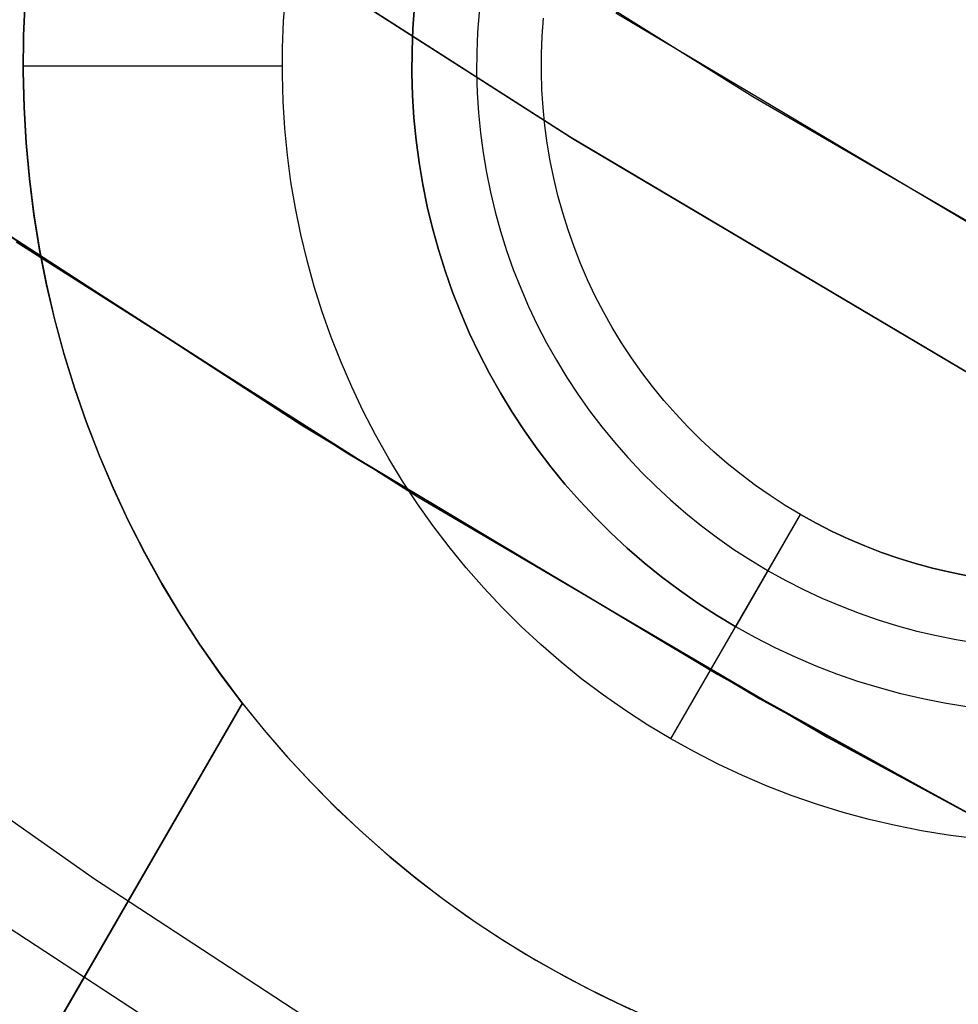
# Model space of a CAD drawing. Header units: millimetres. Extents: x 7986 to 9191, y -11326 to -10283.
# Tile 106 of 256: x 8559.01 to 8562.63, y -10713.5 to -10709.7. Entities that reach past the tile are written whole.
import ezdxf

# ---------------------------------------------------------------- set-up
doc = ezdxf.new("R2010")
doc.units = ezdxf.units.MM
doc.layers.add('BLANCO METALICO', color=7, linetype='Continuous', true_color=0xededed)

msp = doc.modelspace()

# ---------------------------------------------------------------- linework, layer by layer
at = {"color": 7, "true_color": 0xffffff}
for p, q in [((8560.42, -10709.1149, 34.0594), (8561.8367, -10710.0001, 34.0594)), ((8561.1305, -10710.1557, 60.0594), (8559.6162, -10709.1858, 60.0594)), ((8561.1305, -10710.1557, 60.0594), (8559.6162, -10709.1858, 60.0594)), ((8559.6252, -10709.1919, 39.0594), (8561.1392, -10710.1611, 39.0594)), ((8559.6252, -10709.1919, 39.0594), (8561.1392, -10710.1611, 39.0594)), ((8559.6335, -10709.1974, 49.5594), (8561.1472, -10710.166, 49.5594)), ((8561.3077, -10709.677, 34.0594), (8562.8434, -10710.5913, 34.0594)), ((8561.3077, -10709.677, 34.0594), (8562.8434, -10710.5913, 34.0594)), ((8561.8367, -10710.0001, 34.0594), (8563.2812, -10710.8389, 34.0594)), ((8562.6774, -10711.0727, 60.0594), (8561.1305, -10710.1557, 60.0594)), ((8562.6774, -10711.0727, 60.0594), (8561.1305, -10710.1557, 60.0594)), ((8561.1392, -10710.1611, 39.0594), (8562.6857, -10711.0774, 39.0594)), ((8561.1392, -10710.1611, 39.0594), (8562.6857, -10711.0774, 39.0594)), ((8561.1472, -10710.166, 49.5594), (8562.6933, -10711.0818, 49.5594)), ((8558.5326, -10710.2544, 37.555), (8560.1, -10711.2707, 37.555)), ((8558.7083, -10710.3722, 39.0594), (8560.269, -10711.3757, 39.0594)), ((8558.7083, -10710.3722, 39.0594), (8560.269, -10711.3757, 39.0594)), ((8558.9931, -10710.5617, 36.0505), (8560.5431, -10711.5448, 36.0505)), ((8558.9931, -10710.5617, 36.0505), (8560.5431, -10711.5448, 36.0505)), ((8560.1, -10711.2707, 37.555), (8561.7018, -10712.2317, 37.555)), ((8560.269, -10711.3757, 39.0594), (8561.8636, -10712.3246, 39.0594)), ((8560.269, -10711.3757, 39.0594), (8561.8636, -10712.3246, 39.0594)), ((8560.5431, -10711.5448, 36.0505), (8562.1258, -10712.4742, 36.0505)), ((8560.5431, -10711.5448, 36.0505), (8562.1258, -10712.4742, 36.0505)), ((8559.295, -10713.0213, 47.5315), (8557.8104, -10711.9762, 47.8743)), ((8561.7018, -10712.2317, 37.555), (8563.3361, -10713.1363, 37.555)), ((8561.8636, -10712.3246, 39.0594), (8563.49, -10713.2177, 39.0594)), ((8561.8636, -10712.3246, 39.0594), (8563.49, -10713.2177, 39.0594)), ((8562.1258, -10712.4742, 36.0505), (8563.7394, -10713.3488, 36.0505)), ((8562.1258, -10712.4742, 36.0505), (8563.7394, -10713.3488, 36.0505)), ((8560.195, -10714.0135, 44.5014), (8558.6764, -10713.0213, 44.852)), ((8560.8136, -10714.0135, 47.1809), (8559.295, -10713.0213, 47.5315))]:
    msp.add_line(p, q, dxfattribs=at)
at = {"layer": 'BLANCO METALICO'}
for p, q in [((8559.0219, -10709.7658, 159.5815), (8559.0283, -10709.6277, 159.5815)), ((8559.0219, -10709.766, 160.8315), (8559.0283, -10709.6278, 160.8315)), ((8559.0284, -10709.6267, 162.0815), (8559.022, -10709.7647, 162.0815)), ((8560.0252, -10709.7094, 162.0815), (8560.0329, -10709.6061, 162.0815)), ((8560.5308, -10709.652, 156.5815), (8560.5244, -10709.7381, 156.5815)), ((8560.5244, -10709.7381, 161.5815), (8560.5308, -10709.652, 161.5815)), ((8560.7798, -10709.675, 156.8315), (8560.774, -10709.7525, 156.8315)), ((8560.021, -10709.8128, 162.0815), (8560.0252, -10709.7094, 162.0815)), ((8561.0235, -10709.7669, 161.0815), (8561.0287, -10709.698, 161.0815)), ((8561.0235, -10709.7669, 157.0815), (8561.0287, -10709.698, 157.0815)), ((8560.5244, -10709.7381, 156.5815), (8560.5209, -10709.8243, 156.5815)), ((8560.5209, -10709.8243, 161.5815), (8560.5244, -10709.7381, 161.5815)), ((8560.774, -10709.7525, 156.8315), (8560.7708, -10709.8301, 156.8315)), ((8559.022, -10709.7647, 162.0815), (8559.0203, -10709.9027, 162.0815)), ((8559.0203, -10709.9041, 159.5815), (8559.0219, -10709.7658, 159.5815)), ((8559.0203, -10709.9043, 160.8315), (8559.0219, -10709.766, 160.8315)), ((8561.0208, -10709.8359, 161.0815), (8561.0235, -10709.7669, 161.0815)), ((8561.0208, -10709.8359, 157.0815), (8561.0235, -10709.7669, 157.0815)), ((8560.0204, -10709.9164, 162.0815), (8560.021, -10709.8128, 162.0815)), ((8560.5209, -10709.8243, 156.5815), (8560.5204, -10709.9106, 156.5815)), ((8560.5204, -10709.9106, 161.5815), (8560.5209, -10709.8243, 161.5815)), ((8560.7708, -10709.8301, 156.8315), (8560.7704, -10709.9078, 156.8315)), ((8561.0204, -10709.9049, 161.0815), (8561.0208, -10709.8359, 161.0815)), ((8561.0204, -10709.9049, 157.0815), (8561.0208, -10709.8359, 157.0815)), ((8559.0202, -10709.8819, 162.0815), (8560.0202, -10709.8819, 162.0815)), ((8559.0203, -10709.9027, 162.0815), (8559.0234, -10710.0408, 162.0815)), ((8559.0235, -10710.0423, 159.5815), (8559.0203, -10709.9041, 159.5815)), ((8559.0235, -10710.0425, 160.8315), (8559.0203, -10709.9043, 160.8315)), ((8561.0224, -10709.9739, 161.0815), (8561.0204, -10709.9049, 161.0815)), ((8561.0224, -10709.9739, 157.0815), (8561.0204, -10709.9049, 157.0815)), ((8560.0234, -10710.0199, 162.0815), (8560.0204, -10709.9164, 162.0815)), ((8560.5204, -10709.9106, 156.5815), (8560.5229, -10709.9969, 156.5815)), ((8560.5229, -10709.9969, 161.5815), (8560.5204, -10709.9106, 161.5815)), ((8560.7704, -10709.9078, 156.8315), (8560.7726, -10709.9854, 156.8315)), ((8561.0267, -10710.0428, 161.0815), (8561.0224, -10709.9739, 161.0815)), ((8561.0267, -10710.0428, 157.0815), (8561.0224, -10709.9739, 157.0815)), ((8560.03, -10710.1233, 162.0815), (8560.0234, -10710.0199, 162.0815)), ((8560.5229, -10709.9969, 156.5815), (8560.5283, -10710.083, 156.5815)), ((8560.5283, -10710.083, 161.5815), (8560.5229, -10709.9969, 161.5815)), ((8560.7726, -10709.9854, 156.8315), (8560.7775, -10710.0629, 156.8315)), ((8559.0234, -10710.0408, 162.0815), (8559.0313, -10710.1786, 162.0815)), ((8559.0314, -10710.1804, 159.5815), (8559.0235, -10710.0423, 159.5815)), ((8559.0314, -10710.1806, 160.8315), (8559.0235, -10710.0425, 160.8315)), ((8561.0335, -10710.1115, 161.0815), (8561.0267, -10710.0428, 161.0815)), ((8561.0335, -10710.1115, 157.0815), (8561.0267, -10710.0428, 157.0815)), ((8560.5283, -10710.083, 156.5815), (8560.5368, -10710.1689, 156.5815)), ((8560.5368, -10710.1689, 161.5815), (8560.5283, -10710.083, 161.5815)), ((8560.7775, -10710.0629, 156.8315), (8560.7851, -10710.1402, 156.8315)), ((8560.0401, -10710.2263, 162.0815), (8560.03, -10710.1233, 162.0815)), ((8561.0426, -10710.18, 161.0815), (8561.0335, -10710.1115, 161.0815)), ((8561.0426, -10710.18, 157.0815), (8561.0335, -10710.1115, 157.0815)), ((8560.5368, -10710.1689, 156.5815), (8560.5482, -10710.2545, 156.5815)), ((8560.5482, -10710.2545, 161.5815), (8560.5368, -10710.1689, 161.5815)), ((8560.7851, -10710.1402, 156.8315), (8560.7954, -10710.2172, 156.8315)), ((8559.0313, -10710.1786, 162.0815), (8559.0439, -10710.3162, 162.0815)), ((8559.0441, -10710.3181, 159.5815), (8559.0314, -10710.1804, 159.5815)), ((8559.0441, -10710.3183, 160.8315), (8559.0314, -10710.1806, 160.8315)), ((8561.054, -10710.248, 161.0815), (8561.0426, -10710.18, 161.0815)), ((8561.054, -10710.248, 157.0815), (8561.0426, -10710.18, 157.0815)), ((8560.0537, -10710.329, 162.0815), (8560.0401, -10710.2263, 162.0815)), ((8560.7954, -10710.2172, 156.8315), (8560.8083, -10710.2938, 156.8315)), ((8561.0679, -10710.3157, 161.0815), (8561.054, -10710.248, 161.0815)), ((8561.0679, -10710.3157, 157.0815), (8561.054, -10710.248, 157.0815)), ((8560.5482, -10710.2545, 156.5815), (8560.5625, -10710.3396, 156.5815)), ((8560.5625, -10710.3396, 161.5815), (8560.5482, -10710.2545, 161.5815)), ((8559.0439, -10710.3162, 162.0815), (8559.0612, -10710.4531, 162.0815)), ((8559.0615, -10710.4552, 159.5815), (8559.0441, -10710.3181, 159.5815)), ((8559.0616, -10710.4555, 160.8315), (8559.0441, -10710.3183, 160.8315)), ((8560.8083, -10710.2938, 156.8315), (8560.8238, -10710.3699, 156.8315)), ((8561.084, -10710.3828, 161.0815), (8561.0679, -10710.3157, 161.0815)), ((8561.084, -10710.3828, 157.0815), (8561.0679, -10710.3157, 157.0815)), ((8560.0709, -10710.4311, 162.0815), (8560.0537, -10710.329, 162.0815)), ((8560.5625, -10710.3396, 156.5815), (8560.5798, -10710.4241, 156.5815)), ((8560.5798, -10710.4241, 161.5815), (8560.5625, -10710.3396, 161.5815)), ((8560.8238, -10710.3699, 156.8315), (8560.842, -10710.4454, 156.8315)), ((8561.1024, -10710.4494, 161.0815), (8561.084, -10710.3828, 161.0815)), ((8561.1024, -10710.4494, 157.0815), (8561.084, -10710.3828, 157.0815)), ((8560.0917, -10710.5326, 162.0815), (8560.0709, -10710.4311, 162.0815)), ((8560.5798, -10710.4241, 156.5815), (8560.5999, -10710.5081, 156.5815)), ((8560.5999, -10710.5081, 161.5815), (8560.5798, -10710.4241, 161.5815)), ((8559.0612, -10710.4531, 162.0815), (8559.0833, -10710.5895, 162.0815)), ((8559.0837, -10710.5917, 159.5815), (8559.0615, -10710.4552, 159.5815)), ((8559.0838, -10710.5921, 160.8315), (8559.0616, -10710.4555, 160.8315)), ((8560.842, -10710.4454, 156.8315), (8560.8627, -10710.5203, 156.8315)), ((8561.1232, -10710.5152, 161.0815), (8561.1024, -10710.4494, 161.0815)), ((8561.1232, -10710.5152, 157.0815), (8561.1024, -10710.4494, 157.0815)), ((8560.5999, -10710.5081, 156.5815), (8560.623, -10710.5912, 156.5815)), ((8560.623, -10710.5912, 161.5815), (8560.5999, -10710.5081, 161.5815)), ((8560.1159, -10710.6333, 162.0815), (8560.0917, -10710.5326, 162.0815)), ((8560.8627, -10710.5203, 156.8315), (8560.886, -10710.5944, 156.8315)), ((8561.1462, -10710.5803, 161.0815), (8561.1232, -10710.5152, 161.0815)), ((8561.1462, -10710.5803, 157.0815), (8561.1232, -10710.5152, 157.0815)), ((8559.0833, -10710.5895, 162.0815), (8559.1101, -10710.7249, 162.0815)), ((8561.1714, -10710.6446, 161.0815), (8561.1462, -10710.5803, 161.0815)), ((8561.1714, -10710.6446, 157.0815), (8561.1462, -10710.5803, 157.0815)), ((8559.1106, -10710.7274, 159.5815), (8559.0837, -10710.5917, 159.5815)), ((8559.1107, -10710.7277, 160.8315), (8559.0838, -10710.5921, 160.8315)), ((8560.623, -10710.5912, 156.5815), (8560.6489, -10710.6735, 156.5815)), ((8560.6489, -10710.6735, 161.5815), (8560.623, -10710.5912, 161.5815)), ((8560.886, -10710.5944, 156.8315), (8560.9119, -10710.6676, 156.8315)), ((8560.1435, -10710.7331, 162.0815), (8560.1159, -10710.6333, 162.0815)), ((8561.1988, -10710.7079, 161.0815), (8561.1714, -10710.6446, 161.0815)), ((8561.1988, -10710.7079, 157.0815), (8561.1714, -10710.6446, 157.0815)), ((8560.6489, -10710.6735, 156.5815), (8560.6776, -10710.7549, 156.5815)), ((8560.6776, -10710.7549, 161.5815), (8560.6489, -10710.6735, 161.5815)), ((8560.9119, -10710.6676, 156.8315), (8560.9403, -10710.7399, 156.8315)), ((8559.1101, -10710.7249, 162.0815), (8559.1415, -10710.8594, 162.0815)), ((8559.1422, -10710.862, 159.5815), (8559.1106, -10710.7274, 159.5815)), ((8559.1423, -10710.8624, 160.8315), (8559.1107, -10710.7277, 160.8315)), ((8560.1746, -10710.8319, 162.0815), (8560.1435, -10710.7331, 162.0815)), ((8560.9403, -10710.7399, 156.8315), (8560.9711, -10710.8112, 156.8315)), ((8561.2284, -10710.7703, 161.0815), (8561.1988, -10710.7079, 161.0815)), ((8561.2284, -10710.7703, 157.0815), (8561.1988, -10710.7079, 157.0815)), ((8560.6776, -10710.7549, 156.5815), (8560.7092, -10710.8353, 156.5815)), ((8560.7092, -10710.8353, 161.5815), (8560.6776, -10710.7549, 161.5815)), ((8561.2601, -10710.8316, 161.0815), (8561.2284, -10710.7703, 161.0815)), ((8561.2601, -10710.8316, 157.0815), (8561.2284, -10710.7703, 157.0815)), ((8560.9711, -10710.8112, 156.8315), (8561.0044, -10710.8814, 156.8315)), ((8560.2091, -10710.9295, 162.0815), (8560.1746, -10710.8319, 162.0815)), ((8560.7092, -10710.8353, 156.5815), (8560.7434, -10710.9145, 156.5815)), ((8560.7434, -10710.9145, 161.5815), (8560.7092, -10710.8353, 161.5815)), ((8561.294, -10710.8918, 161.0815), (8561.2601, -10710.8316, 161.0815)), ((8561.294, -10710.8918, 157.0815), (8561.2601, -10710.8316, 157.0815)), ((8559.1415, -10710.8594, 162.0815), (8559.1776, -10710.9927, 162.0815)), ((8559.1784, -10710.9954, 159.5815), (8559.1422, -10710.862, 159.5815)), ((8559.1785, -10710.9958, 160.8315), (8559.1423, -10710.8624, 160.8315)), ((8561.0044, -10710.8814, 156.8315), (8561.0401, -10710.9504, 156.8315)), ((8561.3299, -10710.9508, 161.0815), (8561.294, -10710.8918, 161.0815)), ((8561.3299, -10710.9508, 157.0815), (8561.294, -10710.8918, 157.0815)), ((8560.247, -10711.0259, 162.0815), (8560.2091, -10710.9295, 162.0815)), ((8560.7434, -10710.9145, 156.5815), (8560.7804, -10710.9924, 156.5815)), ((8560.7804, -10710.9924, 161.5815), (8560.7434, -10710.9145, 161.5815)), ((8561.0401, -10710.9504, 156.8315), (8561.0782, -10711.0181, 156.8315)), ((8561.3678, -10711.0085, 161.0815), (8561.3299, -10710.9508, 161.0815)), ((8561.3678, -10711.0085, 157.0815), (8561.3299, -10710.9508, 157.0815)), ((8559.1776, -10710.9927, 162.0815), (8559.2182, -10711.1246, 162.0815)), ((8559.2192, -10711.1276, 159.5815), (8559.1784, -10710.9954, 159.5815)), ((8559.2193, -10711.128, 160.8315), (8559.1785, -10710.9958, 160.8315)), ((8560.7804, -10710.9924, 156.5815), (8560.8201, -10711.0691, 156.5815)), ((8560.8201, -10711.0691, 161.5815), (8560.7804, -10710.9924, 161.5815)), ((8561.4076, -10711.0649, 161.0815), (8561.3678, -10711.0085, 161.0815)), ((8561.4076, -10711.0649, 157.0815), (8561.3678, -10711.0085, 157.0815)), ((8560.2881, -10711.121, 162.0815), (8560.247, -10711.0259, 162.0815)), ((8561.0782, -10711.0181, 156.8315), (8561.1186, -10711.0844, 156.8315)), ((8560.8201, -10711.0691, 156.5815), (8560.8624, -10711.1443, 156.5815)), ((8560.8624, -10711.1443, 161.5815), (8560.8201, -10711.0691, 161.5815)), ((8561.1186, -10711.0844, 156.8315), (8561.1612, -10711.1493, 156.8315)), ((8561.4494, -10711.1198, 161.0815), (8561.4076, -10711.0649, 161.0815)), ((8561.4494, -10711.1198, 157.0815), (8561.4076, -10711.0649, 157.0815)), ((8560.3325, -10711.2145, 162.0815), (8560.2881, -10711.121, 162.0815)), ((8561.4931, -10711.1733, 161.0815), (8561.4494, -10711.1198, 161.0815)), ((8561.4931, -10711.1733, 157.0815), (8561.4494, -10711.1198, 157.0815)), ((8559.2182, -10711.1246, 162.0815), (8559.2634, -10711.2551, 162.0815)), ((8559.2645, -10711.2582, 159.5815), (8559.2192, -10711.1276, 159.5815)), ((8559.2646, -10711.2587, 160.8315), (8559.2193, -10711.128, 160.8315)), ((8560.8624, -10711.1443, 156.5815), (8560.9073, -10711.218, 156.5815)), ((8560.9073, -10711.218, 161.5815), (8560.8624, -10711.1443, 161.5815)), ((8561.1612, -10711.1493, 156.8315), (8561.2061, -10711.2128, 156.8315)), ((8561.5386, -10711.2253, 161.0815), (8561.4931, -10711.1733, 161.0815)), ((8561.5386, -10711.2253, 157.0815), (8561.4931, -10711.1733, 157.0815)), ((8560.3801, -10711.3065, 162.0815), (8560.3325, -10711.2145, 162.0815)), ((8560.9073, -10711.218, 156.5815), (8560.9546, -10711.2902, 156.5815)), ((8560.9546, -10711.2902, 161.5815), (8560.9073, -10711.218, 161.5815)), ((8561.2061, -10711.2128, 156.8315), (8561.2531, -10711.2746, 156.8315)), ((8561.5858, -10711.2756, 161.0815), (8561.5386, -10711.2253, 161.0815)), ((8561.5858, -10711.2756, 157.0815), (8561.5386, -10711.2253, 157.0815)), ((8559.2634, -10711.2551, 162.0815), (8559.313, -10711.384, 162.0815)), ((8559.3143, -10711.3872, 159.5815), (8559.2645, -10711.2582, 159.5815)), ((8559.3145, -10711.3877, 160.8315), (8559.2646, -10711.2587, 160.8315)), ((8561.2531, -10711.2746, 156.8315), (8561.3022, -10711.3347, 156.8315)), ((8560.4308, -10711.3968, 162.0815), (8560.3801, -10711.3065, 162.0815)), ((8560.9546, -10711.2902, 156.5815), (8561.0045, -10711.3606, 156.5815)), ((8561.0045, -10711.3606, 161.5815), (8560.9546, -10711.2902, 161.5815)), ((8561.6348, -10711.3243, 161.0815), (8561.5858, -10711.2756, 161.0815)), ((8561.6348, -10711.3243, 157.0815), (8561.5858, -10711.2756, 157.0815)), ((8561.3022, -10711.3347, 156.8315), (8561.3534, -10711.3932, 156.8315)), ((8561.6854, -10711.3712, 161.0815), (8561.6348, -10711.3243, 161.0815)), ((8561.6854, -10711.3712, 157.0815), (8561.6348, -10711.3243, 157.0815)), ((8559.313, -10711.384, 162.0815), (8559.3671, -10711.5111, 162.0815)), ((8559.3685, -10711.5144, 159.5815), (8559.3143, -10711.3872, 159.5815)), ((8559.3688, -10711.5149, 160.8315), (8559.3145, -10711.3877, 160.8315)), ((8561.0045, -10711.3606, 156.5815), (8561.0567, -10711.4293, 156.5815)), ((8561.0567, -10711.4293, 161.5815), (8561.0045, -10711.3606, 161.5815)), ((8561.7376, -10711.4164, 161.0815), (8561.6854, -10711.3712, 161.0815)), ((8561.7376, -10711.4164, 157.0815), (8561.6854, -10711.3712, 157.0815)), ((8560.4847, -10711.4853, 162.0815), (8560.4308, -10711.3968, 162.0815)), ((8561.3534, -10711.3932, 156.8315), (8561.4065, -10711.4498, 156.8315)), ((8561.7913, -10711.4598, 161.0815), (8561.7376, -10711.4164, 161.0815)), ((8561.7913, -10711.4598, 157.0815), (8561.7376, -10711.4164, 157.0815)), ((8561.0567, -10711.4293, 156.5815), (8561.1113, -10711.4962, 156.5815)), ((8561.1113, -10711.4962, 161.5815), (8561.0567, -10711.4293, 161.5815)), ((8561.4065, -10711.4498, 156.8315), (8561.4616, -10711.5046, 156.8315)), ((8561.8465, -10711.5013, 161.0815), (8561.7913, -10711.4598, 161.0815)), ((8561.8465, -10711.5013, 157.0815), (8561.7913, -10711.4598, 157.0815)), ((8560.5415, -10711.5718, 162.0815), (8560.4847, -10711.4853, 162.0815)), ((8561.1113, -10711.4962, 156.5815), (8561.1682, -10711.5611, 156.5815)), ((8561.1682, -10711.5611, 161.5815), (8561.1113, -10711.4962, 161.5815)), ((8561.9031, -10711.5408, 161.0815), (8561.8465, -10711.5013, 161.0815)), ((8561.9031, -10711.5408, 157.0815), (8561.8465, -10711.5013, 157.0815)), ((8559.3671, -10711.5111, 162.0815), (8559.4255, -10711.6362, 162.0815)), ((8559.4271, -10711.6396, 159.5815), (8559.3685, -10711.5144, 159.5815)), ((8559.4274, -10711.6401, 160.8315), (8559.3688, -10711.5149, 160.8315)), ((8561.4616, -10711.5046, 156.8315), (8561.5185, -10711.5574, 156.8315)), ((8561.961, -10711.5784, 161.0815), (8561.9031, -10711.5408, 161.0815)), ((8561.961, -10711.5784, 157.0815), (8561.9031, -10711.5408, 157.0815)), ((8560.6013, -10711.6564, 162.0815), (8560.5415, -10711.5718, 162.0815)), ((8561.1682, -10711.5611, 156.5815), (8561.2272, -10711.624, 156.5815)), ((8561.2272, -10711.624, 161.5815), (8561.1682, -10711.5611, 161.5815)), ((8561.5185, -10711.5574, 156.8315), (8561.5773, -10711.6082, 156.8315)), ((8562.0202, -10711.6139, 161.0815), (8561.961, -10711.5784, 161.0815)), ((8562.0202, -10711.6139, 157.0815), (8561.961, -10711.5784, 157.0815)), ((8561.5202, -10712.48, 162.0815), (8562.0202, -10711.6139, 161.0815)), ((8561.5773, -10711.6082, 156.8315), (8561.6377, -10711.657, 156.8315)), ((8561.7702, -10712.0469, 156.5815), (8562.0202, -10711.6139, 157.0815)), ((8562.0806, -10711.6474, 157.0815), (8562.0202, -10711.6139, 157.0815)), ((8562.0202, -10711.6139, 157.0815), (8562.0202, -10711.6139, 161.0815)), ((8562.0202, -10711.6139, 161.0815), (8562.0806, -10711.6474, 161.0815)), ((8559.4255, -10711.6362, 162.0815), (8559.4882, -10711.7592, 162.0815)), ((8559.49, -10711.7628, 159.5815), (8559.4271, -10711.6396, 159.5815)), ((8559.4903, -10711.7633, 160.8315), (8559.4274, -10711.6401, 160.8315)), ((8561.2272, -10711.624, 156.5815), (8561.2884, -10711.6849, 156.5815)), ((8561.2884, -10711.6849, 161.5815), (8561.2272, -10711.624, 161.5815)), ((8562.1421, -10711.6788, 157.0815), (8562.0806, -10711.6474, 157.0815)), ((8562.0806, -10711.6474, 161.0815), (8562.1421, -10711.6788, 161.0815)), ((8560.664, -10711.7388, 162.0815), (8560.6013, -10711.6564, 162.0815)), ((8561.2884, -10711.6849, 156.5815), (8561.3517, -10711.7436, 156.5815)), ((8561.3517, -10711.7436, 161.5815), (8561.2884, -10711.6849, 161.5815)), ((8561.6377, -10711.657, 156.8315), (8561.6998, -10711.7037, 156.8315)), ((8562.2047, -10711.708, 157.0815), (8562.1421, -10711.6788, 157.0815)), ((8562.1421, -10711.6788, 161.0815), (8562.2047, -10711.708, 161.0815)), ((8561.6998, -10711.7037, 156.8315), (8561.7635, -10711.7482, 156.8315)), ((8562.2682, -10711.7351, 157.0815), (8562.2047, -10711.708, 157.0815)), ((8562.2047, -10711.708, 161.0815), (8562.2682, -10711.7351, 161.0815)), ((8559.4882, -10711.7592, 162.0815), (8559.5551, -10711.88, 162.0815)), ((8559.5572, -10711.8837, 159.5815), (8559.49, -10711.7628, 159.5815)), ((8559.5575, -10711.8842, 160.8315), (8559.4903, -10711.7633, 160.8315)), ((8560.7295, -10711.819, 162.0815), (8560.664, -10711.7388, 162.0815)), ((8561.3517, -10711.7436, 156.5815), (8561.4169, -10711.8001, 156.5815)), ((8561.4169, -10711.8001, 161.5815), (8561.3517, -10711.7436, 161.5815)), ((8561.7635, -10711.7482, 156.8315), (8561.8287, -10711.7904, 156.8315)), ((8562.3326, -10711.7599, 157.0815), (8562.2682, -10711.7351, 157.0815)), ((8562.2682, -10711.7351, 161.0815), (8562.3326, -10711.7599, 161.0815)), ((8562.3978, -10711.7826, 157.0815), (8562.3326, -10711.7599, 157.0815)), ((8562.3326, -10711.7599, 161.0815), (8562.3978, -10711.7826, 161.0815)), ((8561.4169, -10711.8001, 156.5815), (8561.4841, -10711.8543, 156.5815)), ((8561.4841, -10711.8543, 161.5815), (8561.4169, -10711.8001, 161.5815)), ((8561.8287, -10711.7904, 156.8315), (8561.8952, -10711.8304, 156.8315)), ((8562.4638, -10711.8029, 157.0815), (8562.3978, -10711.7826, 157.0815)), ((8562.3978, -10711.7826, 161.0815), (8562.4638, -10711.8029, 161.0815)), ((8562.5304, -10711.821, 157.0815), (8562.4638, -10711.8029, 157.0815)), ((8562.4638, -10711.8029, 161.0815), (8562.5304, -10711.821, 161.0815)), ((8560.7977, -10711.897, 162.0815), (8560.7295, -10711.819, 162.0815)), ((8561.8952, -10711.8304, 156.8315), (8561.9632, -10711.8681, 156.8315)), ((8562.5977, -10711.8367, 157.0815), (8562.5304, -10711.821, 157.0815)), ((8562.5304, -10711.821, 161.0815), (8562.5977, -10711.8367, 161.0815)), ((8562.6654, -10711.8501, 157.0815), (8562.5977, -10711.8367, 157.0815)), ((8562.5977, -10711.8367, 161.0815), (8562.6654, -10711.8501, 161.0815)), ((8559.5551, -10711.88, 162.0815), (8559.6261, -10711.9984, 162.0815)), ((8561.4841, -10711.8543, 156.5815), (8561.5531, -10711.9061, 156.5815)), ((8561.5531, -10711.9061, 161.5815), (8561.4841, -10711.8543, 161.5815)), ((8561.9632, -10711.8681, 156.8315), (8562.0324, -10711.9034, 156.8315)), ((8559.6284, -10712.0022, 159.5815), (8559.5572, -10711.8837, 159.5815)), ((8559.6288, -10712.0027, 160.8315), (8559.5575, -10711.8842, 160.8315)), ((8560.8686, -10711.9725, 162.0815), (8560.7977, -10711.897, 162.0815)), ((8561.5531, -10711.9061, 156.5815), (8561.6238, -10711.9555, 156.5815)), ((8561.6238, -10711.9555, 161.5815), (8561.5531, -10711.9061, 161.5815)), ((8562.0324, -10711.9034, 156.8315), (8562.1027, -10711.9363, 156.8315)), ((8561.6238, -10711.9555, 156.5815), (8561.6963, -10712.0025, 156.5815)), ((8561.6963, -10712.0025, 161.5815), (8561.6238, -10711.9555, 161.5815)), ((8562.1027, -10711.9363, 156.8315), (8562.1742, -10711.9667, 156.8315)), ((8560.9421, -10712.0455, 162.0815), (8560.8686, -10711.9725, 162.0815)), ((8562.1742, -10711.9667, 156.8315), (8562.2466, -10711.9947, 156.8315)), ((8562.2466, -10711.9947, 156.8315), (8562.32, -10712.0201, 156.8315)), ((8559.6261, -10711.9984, 162.0815), (8559.7012, -10712.1143, 162.0815)), ((8559.7037, -10712.1181, 159.5815), (8559.6284, -10712.0022, 159.5815)), ((8559.7041, -10712.1187, 160.8315), (8559.6288, -10712.0027, 160.8315)), ((8561.6963, -10712.0025, 156.5815), (8561.7702, -10712.0469, 156.5815)), ((8561.7702, -10712.0469, 161.5815), (8561.6963, -10712.0025, 161.5815)), ((8562.32, -10712.0201, 156.8315), (8562.3942, -10712.043, 156.8315)), ((8561.018, -10712.1159, 162.0815), (8560.9421, -10712.0455, 162.0815)), ((8561.8457, -10712.0888, 156.5815), (8561.7702, -10712.0469, 156.5815)), ((8561.8457, -10712.0888, 161.5815), (8561.7702, -10712.0469, 161.5815)), ((8562.3942, -10712.043, 156.8315), (8562.4692, -10712.0634, 156.8315)), ((8562.4692, -10712.0634, 156.8315), (8562.5448, -10712.0811, 156.8315)), ((8561.9226, -10712.128, 156.5815), (8561.8457, -10712.0888, 156.5815)), ((8561.9226, -10712.128, 161.5815), (8561.8457, -10712.0888, 161.5815)), ((8562.5448, -10712.0811, 156.8315), (8562.621, -10712.0962, 156.8315)), ((8562.621, -10712.0962, 156.8315), (8562.6977, -10712.1086, 156.8315)), ((8559.7012, -10712.1143, 162.0815), (8559.7802, -10712.2275, 162.0815)), ((8559.783, -10712.2314, 159.5815), (8559.7037, -10712.1181, 159.5815)), ((8559.7834, -10712.232, 160.8315), (8559.7041, -10712.1187, 160.8315)), ((8561.0963, -10712.1837, 162.0815), (8561.018, -10712.1159, 162.0815)), ((8562.0008, -10712.1646, 156.5815), (8561.9226, -10712.128, 156.5815)), ((8562.0008, -10712.1646, 161.5815), (8561.9226, -10712.128, 161.5815)), ((8561.1769, -10712.2487, 162.0815), (8561.0963, -10712.1837, 162.0815)), ((8562.0802, -10712.1984, 156.5815), (8562.0008, -10712.1646, 156.5815)), ((8562.0802, -10712.1984, 161.5815), (8562.0008, -10712.1646, 161.5815)), ((8562.1607, -10712.2295, 156.5815), (8562.0802, -10712.1984, 156.5815)), ((8562.1607, -10712.2295, 161.5815), (8562.0802, -10712.1984, 161.5815)), ((8559.7802, -10712.2275, 162.0815), (8559.8631, -10712.338, 162.0815)), ((8559.8662, -10712.3419, 159.5815), (8559.783, -10712.2314, 159.5815)), ((8559.8666, -10712.3425, 160.8315), (8559.7834, -10712.232, 160.8315)), ((8561.2597, -10712.311, 162.0815), (8561.1769, -10712.2487, 162.0815)), ((8562.2422, -10712.2577, 156.5815), (8562.1607, -10712.2295, 156.5815)), ((8562.2422, -10712.2577, 161.5815), (8562.1607, -10712.2295, 161.5815)), ((8562.3247, -10712.2832, 156.5815), (8562.2422, -10712.2577, 156.5815)), ((8562.3247, -10712.2832, 161.5815), (8562.2422, -10712.2577, 161.5815)), ((8562.408, -10712.3057, 156.5815), (8562.3247, -10712.2832, 156.5815)), ((8562.408, -10712.3057, 161.5815), (8562.3247, -10712.2832, 161.5815)), ((8559.8631, -10712.338, 162.0815), (8559.9498, -10712.4455, 162.0815)), ((8561.3446, -10712.3703, 162.0815), (8561.2597, -10712.311, 162.0815)), ((8562.492, -10712.3254, 156.5815), (8562.408, -10712.3057, 156.5815)), ((8562.492, -10712.3254, 161.5815), (8562.408, -10712.3057, 161.5815)), ((8562.5767, -10712.3422, 156.5815), (8562.492, -10712.3254, 156.5815)), ((8562.5767, -10712.3422, 161.5815), (8562.492, -10712.3254, 161.5815)), ((8551.3969, -10727.0112, 159.5815), (8559.8662, -10712.3419, 159.5815)), ((8559.8667, -10712.3426, 161.0038), (8551.397, -10727.0113, 159.8229)), ((8559.8661, -10712.3421, 160.2926), (8554.7657, -10721.1762, 160.2926)), ((8559.8662, -10712.3419, 159.5815), (8559.8667, -10712.3426, 161.0038)), ((8559.8667, -10712.3426, 161.0038), (8559.9506, -10712.4465, 161.0006)), ((8561.4315, -10712.4266, 162.0815), (8561.3446, -10712.3703, 162.0815)), ((8562.6619, -10712.3561, 156.5815), (8562.5767, -10712.3422, 156.5815)), ((8562.6619, -10712.3561, 161.5815), (8562.5767, -10712.3422, 161.5815)), ((8559.9498, -10712.4455, 162.0815), (8560.0401, -10712.5499, 162.0815)), ((8559.9506, -10712.4465, 161.0006), (8560.038, -10712.5476, 160.9977)), ((8561.5202, -10712.48, 162.0815), (8561.4315, -10712.4266, 162.0815)), ((8561.6108, -10712.5302, 162.0815), (8561.5202, -10712.48, 162.0815)), ((8560.038, -10712.5476, 160.9977), (8560.1287, -10712.6457, 160.9951)), ((8560.0401, -10712.5499, 162.0815), (8560.1339, -10712.6512, 162.0815)), ((8561.7031, -10712.5772, 162.0815), (8561.6108, -10712.5302, 162.0815)), ((8561.7969, -10712.6211, 162.0815), (8561.7031, -10712.5772, 162.0815)), ((8561.8922, -10712.6617, 162.0815), (8561.7969, -10712.6211, 162.0815)), ((8560.1287, -10712.6457, 160.9951), (8560.2226, -10712.7408, 160.9927)), ((8560.1339, -10712.6512, 162.0815), (8560.2312, -10712.7492, 162.0815)), ((8561.9888, -10712.699, 162.0815), (8561.8922, -10712.6617, 162.0815)), ((8562.0866, -10712.7329, 162.0815), (8561.9888, -10712.699, 162.0815)), ((8560.2226, -10712.7408, 160.9927), (8560.3196, -10712.8326, 160.9907)), ((8560.2312, -10712.7492, 162.0815), (8560.3319, -10712.8437, 162.0815)), ((8562.1856, -10712.7634, 162.0815), (8562.0866, -10712.7329, 162.0815)), ((8562.2855, -10712.7905, 162.0815), (8562.1856, -10712.7634, 162.0815)), ((8562.3864, -10712.8141, 162.0815), (8562.2855, -10712.7905, 162.0815)), ((8560.3196, -10712.8326, 160.9907), (8560.4197, -10712.9212, 160.9889)), ((8562.488, -10712.8343, 162.0815), (8562.3864, -10712.8141, 162.0815)), ((8560.3319, -10712.8437, 162.0815), (8560.4357, -10712.9348, 162.0815)), ((8562.5902, -10712.8509, 162.0815), (8562.488, -10712.8343, 162.0815)), ((8562.6929, -10712.864, 162.0815), (8562.5902, -10712.8509, 162.0815)), ((8560.4197, -10712.9212, 160.9889), (8560.5227, -10713.0063, 160.9875)), ((8560.4357, -10712.9348, 162.0815), (8560.5426, -10713.0222, 162.0815)), ((8560.5227, -10713.0063, 160.9875), (8560.6284, -10713.088, 160.9863)), ((8560.5426, -10713.0222, 162.0815), (8560.6525, -10713.1058, 162.0815)), ((8560.6284, -10713.088, 160.9863), (8560.7369, -10713.1661, 160.9854)), ((8560.6525, -10713.1058, 162.0815), (8560.7652, -10713.1856, 162.0815)), ((8560.7369, -10713.1661, 160.9854), (8560.8479, -10713.2406, 160.9848)), ((8560.7652, -10713.1856, 162.0815), (8560.8806, -10713.2615, 162.0815)), ((8560.8479, -10713.2406, 160.9848), (8560.9613, -10713.3113, 160.9845)), ((8560.8806, -10713.2615, 162.0815), (8560.9985, -10713.3333, 162.0815)), ((8560.9613, -10713.3113, 160.9845), (8561.077, -10713.3781, 160.9845)), ((8560.9985, -10713.3333, 162.0815), (8561.1188, -10713.401, 162.0815)), ((8561.077, -10713.3781, 160.9845), (8561.1949, -10713.4411, 160.9848)), ((8561.1188, -10713.401, 162.0815), (8561.2414, -10713.4646, 162.0815)), ((8561.1949, -10713.4411, 160.9848), (8561.3148, -10713.5001, 160.9854)), ((8561.2414, -10713.4646, 162.0815), (8561.3661, -10713.5238, 162.0815)), ((8561.3148, -10713.5001, 160.9854), (8561.4366, -10713.555, 160.9863))]:
    msp.add_line(p, q, dxfattribs=at)

doc.saveas('drawing.dxf')
